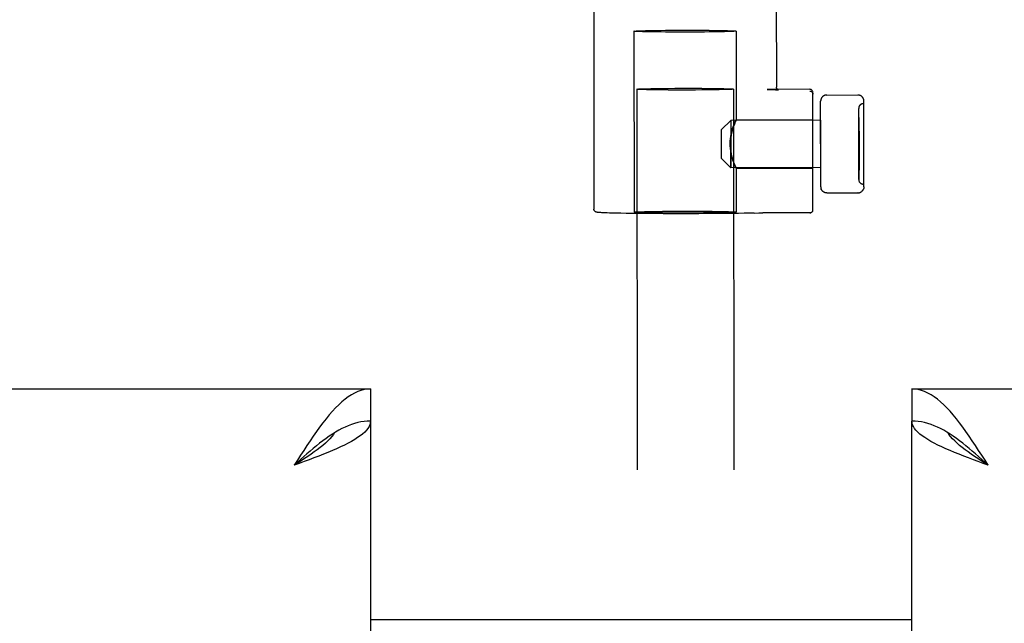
# Model space of a CAD drawing. Header units: inches. Extents: x 0 to 224, y 0 to 145.
# Tile 36 of 62: x 90.47 to 93.65, y 85.08 to 87.03. Entities that reach past the tile are written whole.
import ezdxf

# ---------------------------------------------------------------- set-up
doc = ezdxf.new("R2010")
doc.units = ezdxf.units.IN
doc.header["$LTSCALE"] = 12.302632
doc.header["$MEASUREMENT"] = 0
doc.linetypes.add('HIDDEN', pattern=[0.2, 0.1, -0.1])
doc.layers.get('0').update_dxf_attribs({"linetype": 'CONTINUOUS'})
doc.layers.add('02___PRT_ALL_AXES', color=7, linetype='CONTINUOUS')
doc.layers.add('DEFAULT_2', color=8, linetype='HIDDEN')

msp = doc.modelspace()

# ---------------------------------------------------------------- linework, layer by layer
at = {"color": 3, "linetype": 'Continuous'}
for p, q in [((54.6668, 85.8337), (91.6043, 85.8337)), ((93.3543, 85.8337), (130.2918, 85.8337)), ((91.6043, 85.7297), (91.6043, 23.4377)), ((93.3543, 23.4377), (93.3543, 85.7297))]:
    msp.add_line(p, q, dxfattribs=at)
at = {"color": 7, "linetype": 'Continuous'}
for p, q in [((91.6043, 85.8337), (91.6043, 85.7297)), ((93.3543, 85.8337), (93.3543, 85.7297)), ((91.5015, 85.7003), (91.4913, 85.6943)), ((93.4775, 85.688), (93.4672, 85.6943)), ((91.6043, 85.0887), (93.3543, 85.0887))]:
    msp.add_line(p, q, dxfattribs=at)
at = {"color": 3, "linetype": 'Continuous'}
for points in [[(91.6043, 85.8337), (91.594, 85.8332), (91.5837, 85.8316), (91.5734, 85.829), (91.5632, 85.8253), (91.5529, 85.8206), (91.5426, 85.8149), (91.5324, 85.8083), (91.5221, 85.8007), (91.5118, 85.7922), (91.5015, 85.7828), (91.4913, 85.7725), (91.481, 85.7615), (91.4707, 85.7497), (91.4605, 85.7373)], [(93.5083, 85.7242), (93.498, 85.7373), (93.4878, 85.7497), (93.4775, 85.7615), (93.4672, 85.7725), (93.457, 85.7828), (93.4467, 85.7922), (93.4364, 85.8007), (93.4262, 85.8083), (93.4159, 85.8149), (93.4056, 85.8206), (93.3953, 85.8253), (93.3851, 85.829), (93.3748, 85.8316), (93.3645, 85.8332), (93.3543, 85.8337)], [(91.4605, 85.7373), (91.4502, 85.7242), (91.4399, 85.7105), (91.4297, 85.6962), (91.4194, 85.6815), (91.4091, 85.6664), (91.3988, 85.651), (91.3886, 85.6353), (91.3783, 85.6194), (91.368, 85.6033), (91.3578, 85.5872)], [(91.6043, 85.7297), (91.6037, 85.7238), (91.6021, 85.7178), (91.5995, 85.7119), (91.5959, 85.706), (91.5912, 85.7), (91.5855, 85.6941), (91.5788, 85.6881), (91.5712, 85.6822), (91.5627, 85.6763), (91.5533, 85.6703), (91.5431, 85.6644), (91.5321, 85.6585), (91.5203, 85.6525), (91.5078, 85.6466)], [(93.4638, 85.6406), (93.4507, 85.6466), (93.4382, 85.6525), (93.4265, 85.6585), (93.4154, 85.6644), (93.4052, 85.6703), (93.3958, 85.6763), (93.3873, 85.6822), (93.3797, 85.6881), (93.373, 85.6941), (93.3673, 85.7), (93.3627, 85.706), (93.359, 85.7119), (93.3564, 85.7178), (93.3548, 85.7238), (93.3543, 85.7297)], [(93.6008, 85.5872), (93.5905, 85.6033), (93.5802, 85.6194), (93.5699, 85.6353), (93.5597, 85.651), (93.5494, 85.6664), (93.5391, 85.6815), (93.5289, 85.6962), (93.5186, 85.7105), (93.5083, 85.7242)], [(91.5078, 85.6466), (91.4947, 85.6406), (91.481, 85.6347), (91.4668, 85.6288), (91.4521, 85.6228), (91.437, 85.6169), (91.4216, 85.611), (91.4058, 85.605), (91.3899, 85.5991), (91.3739, 85.5931), (91.3578, 85.5872)], [(93.6008, 85.5872), (93.5846, 85.5931), (93.5686, 85.5991), (93.5527, 85.605), (93.537, 85.611), (93.5215, 85.6169), (93.5064, 85.6228), (93.4917, 85.6288), (93.4775, 85.6347), (93.4638, 85.6406)]]:
    msp.add_lwpolyline(points, dxfattribs=at)
at = {"color": 7, "linetype": 'Continuous'}
for points in [[(91.6043, 85.7297), (91.594, 85.7294), (91.5837, 85.7285), (91.5734, 85.727), (91.5632, 85.7249), (91.5529, 85.7221), (91.5426, 85.7189), (91.5324, 85.715), (91.5221, 85.7106), (91.5118, 85.7057), (91.5015, 85.7003)], [(93.4672, 85.6943), (93.457, 85.7003), (93.4467, 85.7057), (93.4364, 85.7106), (93.4262, 85.715), (93.4159, 85.7189), (93.4056, 85.7221), (93.3953, 85.7249), (93.3851, 85.727), (93.3748, 85.7285), (93.3645, 85.7294), (93.3543, 85.7297)], [(91.4913, 85.6943), (91.481, 85.688), (91.4707, 85.6812), (91.4605, 85.674), (91.4502, 85.6664), (91.4399, 85.6585), (91.4297, 85.6502), (91.4194, 85.6417), (91.4091, 85.633), (91.3988, 85.6241), (91.3886, 85.615), (91.3783, 85.6058), (91.368, 85.5965), (91.3578, 85.5872)], [(91.4884, 85.6926), (91.4847, 85.687), (91.4793, 85.6798), (91.473, 85.6727), (91.4661, 85.6656), (91.4585, 85.6585), (91.4503, 85.6513), (91.4415, 85.6442), (91.4322, 85.6371), (91.4225, 85.63), (91.4123, 85.6228), (91.4018, 85.6157), (91.391, 85.6086), (91.38, 85.6015), (91.3689, 85.5943), (91.3578, 85.5872)], [(93.6008, 85.5872), (93.5896, 85.5943), (93.5785, 85.6015), (93.5675, 85.6086), (93.5567, 85.6157), (93.5462, 85.6228), (93.5361, 85.63), (93.5263, 85.6371), (93.517, 85.6442), (93.5082, 85.6513), (93.5, 85.6585), (93.4924, 85.6656), (93.4855, 85.6727), (93.4793, 85.6798), (93.4738, 85.687), (93.4701, 85.6926)], [(93.6008, 85.5872), (93.5905, 85.5965), (93.5802, 85.6058), (93.5699, 85.615), (93.5597, 85.6241), (93.5494, 85.633), (93.5391, 85.6417), (93.5289, 85.6502), (93.5186, 85.6585), (93.5083, 85.6664), (93.498, 85.674), (93.4878, 85.6812), (93.4775, 85.688)]]:
    msp.add_lwpolyline(points, dxfattribs=at)
at = {"layer": '02___PRT_ALL_AXES', "color": 8, "linetype": 'HIDDEN'}
for p, q in [((92.3258, 87.182), (92.3263, 86.4152)), ((92.9158, 87.1824), (92.9161, 86.8095)), ((93.1971, 86.7557), (93.1991, 86.7557)), ((93.1992, 86.6281), (93.1991, 86.7557)), ((93.1823, 86.5107), (93.1821, 86.7407)), ((93.1822, 86.6278), (93.1821, 86.7407)), ((93.0591, 86.7021), (92.7691, 86.7019)), ((92.7861, 86.7034), (93.0341, 86.7036)), ((93.0342, 86.627), (93.0341, 86.7036)), ((93.0591, 86.7021), (93.0592, 86.627)), ((93.0342, 86.5476), (93.0342, 86.627)), ((93.0592, 86.627), (93.0592, 86.5491)), ((93.1993, 86.4957), (93.1992, 86.6281)), ((93.1822, 86.6236), (93.1823, 86.5107)), ((93.0592, 86.5491), (92.7692, 86.5489)), ((92.7862, 86.5474), (93.0342, 86.5476)), ((93.1973, 86.4957), (93.1993, 86.4957))]:
    msp.add_line(p, q, dxfattribs=at)
for points in [[(92.7861, 86.7034), (92.786, 86.7029), (92.7855, 86.7017), (92.7846, 86.6996), (92.7834, 86.6969), (92.7819, 86.6934), (92.7803, 86.6893), (92.7785, 86.6847), (92.7766, 86.6795), (92.7748, 86.6738), (92.7729, 86.6677), (92.7712, 86.6611), (92.7696, 86.6542), (92.7684, 86.6469), (92.7674, 86.6394), (92.7668, 86.6318), (92.7666, 86.624)], [(92.7666, 86.6268), (92.7668, 86.6346), (92.7674, 86.6423), (92.7684, 86.6497), (92.7697, 86.6569), (92.7712, 86.6637), (92.7729, 86.6701), (92.7748, 86.676), (92.7766, 86.6815), (92.7785, 86.6864), (92.7803, 86.6908), (92.7819, 86.6947), (92.7833, 86.6979), (92.7845, 86.7004), (92.7854, 86.7022), (92.786, 86.7032), (92.7861, 86.7034)], [(92.7862, 86.5474), (92.7861, 86.5479), (92.7856, 86.5492), (92.7847, 86.5512), (92.7835, 86.554), (92.782, 86.5575), (92.7804, 86.5616), (92.7786, 86.5662), (92.7767, 86.5714), (92.7748, 86.5771), (92.773, 86.5832), (92.7712, 86.5897), (92.7697, 86.5967), (92.7684, 86.6039), (92.7674, 86.6115), (92.7668, 86.6191), (92.7666, 86.6268)], [(92.7666, 86.624), (92.7668, 86.6162), (92.7674, 86.6086), (92.7684, 86.6012), (92.7697, 86.594), (92.7712, 86.5872), (92.773, 86.5808), (92.7748, 86.5748), (92.7767, 86.5694), (92.7786, 86.5644), (92.7803, 86.56), (92.782, 86.5562), (92.7834, 86.553), (92.7846, 86.5505), (92.7855, 86.5487), (92.7861, 86.5477), (92.7862, 86.5474)]]:
    msp.add_lwpolyline(points, dxfattribs=at)
for centre, start, end in [((93.1971, 86.7407), 90.0388, 180.0388), ((93.1973, 86.5107), 180.0388, 270.0388)]:
    msp.add_arc(centre, 0.015, start, end, dxfattribs=at)
at = {"layer": 'DEFAULT_2', "color": 8, "linetype": 'HIDDEN'}
for p, q in [((92.4559, 86.9902), (92.4563, 86.4053)), ((92.7859, 86.9904), (92.7861, 86.7034)), ((92.4648, 86.8027), (92.4844, 57.8075)), ((92.496, 86.8044), (92.5106, 86.8047)), ((92.5106, 86.8047), (92.5274, 86.805)), ((92.5274, 86.8005), (92.5106, 86.8007)), ((92.5274, 86.805), (92.5462, 86.8052)), ((92.5462, 86.8002), (92.5274, 86.8005)), ((92.5462, 86.8052), (92.5665, 86.8054)), ((92.5665, 86.8001), (92.5462, 86.8002)), ((92.5665, 86.8054), (92.5879, 86.8056)), ((92.5879, 86.8), (92.5665, 86.8001)), ((92.5879, 86.8056), (92.6099, 86.8056)), ((92.6099, 86.7999), (92.5879, 86.8)), ((92.6099, 86.8056), (92.6322, 86.8056)), ((92.6322, 86.8), (92.6099, 86.7999)), ((92.6322, 86.8056), (92.6543, 86.8056)), ((92.6543, 86.8), (92.6322, 86.8)), ((92.6543, 86.8056), (92.6757, 86.8055)), ((92.6757, 86.8002), (92.6543, 86.8)), ((92.6757, 86.8055), (92.6959, 86.8053)), ((92.6959, 86.8003), (92.6757, 86.8002)), ((92.6959, 86.8053), (92.7147, 86.8051)), ((92.7147, 86.8006), (92.6959, 86.8003)), ((92.7147, 86.8051), (92.7316, 86.8049)), ((92.7316, 86.8009), (92.7147, 86.8006)), ((92.7462, 86.8012), (92.7316, 86.8009)), ((92.7773, 86.8029), (92.7969, 57.8077)), ((92.8864, 86.8022), (92.8863, 86.8022)), ((92.8863, 86.8022), (92.8942, 86.8019)), ((93.0241, 86.8023), (92.8864, 86.8022)), ((92.8942, 86.8019), (92.9006, 86.8017)), ((92.9006, 86.8017), (92.9058, 86.8015)), ((92.9058, 86.8015), (92.9101, 86.8013)), ((93.0343, 86.4129), (93.0341, 86.7923)), ((93.0592, 86.766), (93.0591, 86.7652)), ((93.0591, 86.7653), (93.0591, 86.7644)), ((93.0591, 86.7645), (93.0591, 86.7638)), ((93.0593, 86.4875), (93.0591, 86.7638)), ((93.0593, 86.7667), (93.0592, 86.7659)), ((93.0594, 86.7674), (93.0593, 86.7667)), ((93.0596, 86.7682), (93.0594, 86.7674)), ((93.0597, 86.7689), (93.0596, 86.7681)), ((93.0599, 86.7696), (93.0597, 86.7688)), ((93.0602, 86.7703), (93.0599, 86.7695)), ((93.0604, 86.771), (93.0601, 86.7702)), ((93.0607, 86.7716), (93.0604, 86.7709)), ((93.0667, 86.7796), (93.0662, 86.7792)), ((93.0673, 86.78), (93.0667, 86.7796)), ((93.0679, 86.7805), (93.0673, 86.78)), ((93.0685, 86.7808), (93.0679, 86.7804)), ((93.0691, 86.7812), (93.0685, 86.7808)), ((93.0697, 86.7816), (93.0691, 86.7812)), ((93.0703, 86.7819), (93.0697, 86.7815)), ((93.071, 86.7822), (93.0703, 86.7819)), ((93.0716, 86.7825), (93.0709, 86.7822)), ((93.0723, 86.7827), (93.0716, 86.7824)), ((93.073, 86.7829), (93.0722, 86.7827)), ((93.0736, 86.7831), (93.0729, 86.7829)), ((93.0743, 86.7833), (93.0736, 86.7831)), ((93.075, 86.7835), (93.0743, 86.7833)), ((93.0757, 86.7836), (93.0749, 86.7835)), ((93.0764, 86.7837), (93.0756, 86.7836)), ((93.0771, 86.7838), (93.0763, 86.7837)), ((93.0778, 86.7839), (93.077, 86.7838)), ((93.0785, 86.7839), (93.0777, 86.7839)), ((93.0791, 86.7839), (93.0784, 86.7839)), ((93.0791, 86.7839), (93.1791, 86.784)), ((93.1993, 86.4876), (93.1991, 86.7639)), ((92.7392, 86.6719), (92.7691, 86.7019)), ((92.7691, 86.7019), (92.7692, 86.5489)), ((92.7691, 86.7019), (92.7692, 86.6268)), ((93.1822, 86.6273), (93.1821, 86.7107)), ((93.1821, 86.7107), (93.1831, 86.7107)), ((93.1822, 86.5407), (93.1821, 86.7092)), ((93.1821, 86.7092), (93.1831, 86.7092)), ((93.1831, 86.7107), (93.1832, 86.5422)), ((93.1831, 86.7092), (93.1832, 86.6272)), ((92.7392, 86.6246), (92.7392, 86.6719)), ((93.1822, 86.6582), (93.1822, 86.6648)), ((93.1842, 86.6648), (93.1822, 86.6648)), ((93.1842, 86.6631), (93.1822, 86.6631)), ((93.1822, 86.645), (93.1822, 86.66)), ((93.1822, 86.654), (93.1822, 86.6598)), ((93.1842, 86.6598), (93.1822, 86.6598)), ((93.1842, 86.658), (93.1822, 86.658)), ((93.1842, 86.6648), (93.1842, 86.6281)), ((93.1822, 86.6434), (93.1822, 86.6558)), ((93.1822, 86.6284), (93.1822, 86.6467)), ((93.1822, 86.6341), (93.1822, 86.6451)), ((93.1822, 86.6305), (93.1822, 86.6359)), ((93.1822, 86.6322), (93.1842, 86.6322)), ((93.1822, 86.6305), (93.1842, 86.6305)), ((93.1822, 86.6206), (93.1822, 86.6302)), ((93.1822, 86.6302), (93.1842, 86.6302)), ((93.1822, 86.6298), (93.1842, 86.6298)), ((93.1822, 86.6284), (93.1842, 86.6284)), ((93.1822, 86.6281), (93.1842, 86.6281)), ((93.1822, 86.6198), (93.1822, 86.6277)), ((93.1842, 86.6277), (93.1822, 86.6277)), ((93.1842, 86.626), (93.1822, 86.626)), ((93.1842, 86.6359), (93.1842, 86.6305)), ((93.1842, 86.6298), (93.1842, 86.6194)), ((93.1842, 86.6277), (93.1842, 86.5832)), ((92.7392, 86.5789), (92.7392, 86.6246)), ((92.7692, 86.5489), (92.7692, 86.624)), ((93.1822, 86.6242), (93.1822, 86.5422)), ((93.1822, 86.5911), (93.1822, 86.6224)), ((93.1822, 86.5862), (93.1822, 86.6216)), ((93.1822, 86.5959), (93.1822, 86.5979)), ((93.1842, 86.5979), (93.1822, 86.5979)), ((93.1822, 86.5883), (93.1822, 86.5951)), ((93.1832, 86.6242), (93.1832, 86.5407)), ((92.7392, 86.5789), (92.7692, 86.5489)), ((93.1822, 86.59), (93.1842, 86.59)), ((93.1822, 86.5883), (93.1842, 86.5883)), ((93.1822, 86.585), (93.1842, 86.585)), ((93.1822, 86.5841), (93.1842, 86.5841)), ((93.1822, 86.5832), (93.1842, 86.5832)), ((92.7862, 86.5475), (92.7863, 86.4055)), ((93.1822, 86.5422), (93.1832, 86.5422)), ((93.1822, 86.5407), (93.1832, 86.5407)), ((93.0593, 86.4869), (93.0593, 86.4875)), ((93.0593, 86.4867), (93.0593, 86.4869)), ((93.0593, 86.4868), (93.0593, 86.486)), ((93.0593, 86.486), (93.0594, 86.4853)), ((93.0594, 86.4853), (93.0595, 86.4845)), ((93.0595, 86.4846), (93.0596, 86.4838)), ((93.0596, 86.4838), (93.0598, 86.4831)), ((93.0598, 86.4831), (93.0599, 86.4824)), ((93.0599, 86.4824), (93.0601, 86.4817)), ((93.0601, 86.4817), (93.0604, 86.481)), ((93.0603, 86.481), (93.0606, 86.4803)), ((93.0606, 86.4803), (93.0609, 86.4796)), ((93.067, 86.4716), (93.0664, 86.4721)), ((93.0675, 86.4712), (93.0669, 86.4717)), ((93.0681, 86.4708), (93.0675, 86.4712)), ((93.0687, 86.4704), (93.0681, 86.4708)), ((93.0693, 86.47), (93.0687, 86.4704)), ((93.0699, 86.4697), (93.0693, 86.4701)), ((93.0706, 86.4694), (93.0699, 86.4697)), ((93.0712, 86.4691), (93.0705, 86.4694)), ((93.0718, 86.4688), (93.0712, 86.4691)), ((93.0725, 86.4686), (93.0718, 86.4688)), ((93.0732, 86.4683), (93.0725, 86.4686)), ((93.0738, 86.4681), (93.0731, 86.4683)), ((93.0745, 86.4679), (93.0738, 86.4681)), ((93.0752, 86.4678), (93.0745, 86.468)), ((93.0759, 86.4677), (93.0751, 86.4678)), ((93.0766, 86.4675), (93.0758, 86.4677)), ((93.0773, 86.4675), (93.0765, 86.4676)), ((93.078, 86.4674), (93.0772, 86.4675)), ((93.0787, 86.4674), (93.0779, 86.4674)), ((93.0793, 86.4674), (93.0786, 86.4674)), ((93.0793, 86.4674), (93.1793, 86.4674)), ((93.18, 86.4674), (93.1793, 86.4674)), ((93.1799, 86.4674), (93.1807, 86.4675)), ((93.1806, 86.4675), (93.1814, 86.4675)), ((93.1813, 86.4675), (93.1821, 86.4676)), ((93.182, 86.4676), (93.1828, 86.4677)), ((93.1827, 86.4677), (93.1834, 86.4679)), ((93.1834, 86.4679), (93.1841, 86.468)), ((93.1841, 86.468), (93.1848, 86.4682)), ((93.1847, 86.4682), (93.1855, 86.4684)), ((93.1854, 86.4684), (93.1861, 86.4686)), ((93.1861, 86.4686), (93.1868, 86.4689)), ((93.1867, 86.4689), (93.1874, 86.4692)), ((93.1874, 86.4692), (93.1881, 86.4695)), ((93.188, 86.4695), (93.1887, 86.4698)), ((93.1887, 86.4698), (93.1893, 86.4701)), ((93.1893, 86.4701), (93.1899, 86.4705)), ((93.1899, 86.4705), (93.1905, 86.4709)), ((93.1905, 86.4709), (93.1911, 86.4713)), ((93.1911, 86.4713), (93.1916, 86.4717)), ((93.196, 86.4765), (93.1956, 86.4759)), ((93.198, 86.4804), (93.1977, 86.4797)), ((93.1982, 86.4811), (93.198, 86.4804)), ((93.1984, 86.4818), (93.1982, 86.4811)), ((93.1986, 86.4825), (93.1984, 86.4818)), ((93.1988, 86.4832), (93.1986, 86.4825)), ((93.199, 86.4839), (93.1988, 86.4832)), ((93.1991, 86.4847), (93.1989, 86.4839)), ((93.1992, 86.4854), (93.1991, 86.4846)), ((93.1993, 86.4869), (93.1992, 86.4861)), ((93.1992, 86.4862), (93.1992, 86.4854)), ((93.1993, 86.4875), (93.1993, 86.487)), ((93.1993, 86.487), (93.1993, 86.4868)), ((92.3524, 86.4034), (92.3488, 86.4036)), ((92.3568, 86.4032), (92.3524, 86.4034)), ((92.3622, 86.403), (92.3568, 86.4032)), ((92.3688, 86.4028), (92.3622, 86.403)), ((92.3768, 86.4025), (92.3688, 86.4028)), ((92.8443, 86.4023), (92.8596, 86.4027)), ((92.8596, 86.4027), (92.8631, 86.4027)), ((92.8631, 86.4027), (92.8674, 86.4028)), ((92.8674, 86.4028), (92.8721, 86.4028)), ((93.0243, 86.4029), (92.8721, 86.4028)), ((93.0332, 86.4083), (93.0324, 86.407)), ((93.0332, 86.4083), (93.0338, 86.4098)), ((93.0338, 86.4098), (93.0342, 86.4113)), ((93.0342, 86.4113), (93.0343, 86.4123)), ((93.0343, 86.4129), (93.0343, 86.4123)), ((92.3866, 86.4023), (92.3768, 86.4025)), ((92.3986, 86.402), (92.3866, 86.4023)), ((92.4132, 86.4017), (92.3986, 86.402)), ((92.431, 86.4014), (92.4132, 86.4017)), ((92.4527, 86.4011), (92.431, 86.4014)), ((92.4791, 86.4008), (92.4527, 86.4011)), ((92.5111, 86.4005), (92.4791, 86.4008))]:
    msp.add_line(p, q, dxfattribs=at)
for points in [[(92.4559, 86.9902), (92.4567, 86.9904), (92.4591, 86.9907), (92.4631, 86.991), (92.4685, 86.9913), (92.4754, 86.9916), (92.4837, 86.9918), (92.4934, 86.9921), (92.5043, 86.9923), (92.5163, 86.9925), (92.5293, 86.9927), (92.5432, 86.9929), (92.5578, 86.993), (92.573, 86.9931), (92.5888, 86.9932), (92.6047, 86.9932), (92.6209, 86.9933)], [(92.6209, 86.9873), (92.6047, 86.9873), (92.5888, 86.9873), (92.573, 86.9874), (92.5578, 86.9874), (92.5432, 86.9876), (92.5293, 86.9877), (92.5163, 86.9879), (92.5043, 86.9881), (92.4934, 86.9883), (92.4837, 86.9885), (92.4754, 86.9887), (92.4685, 86.989), (92.4631, 86.9893), (92.4591, 86.9896), (92.4567, 86.9899), (92.4559, 86.9902)], [(92.6209, 86.9933), (92.6372, 86.9933), (92.6531, 86.9932), (92.6688, 86.9932), (92.6841, 86.9931), (92.6987, 86.993), (92.7126, 86.9928), (92.7256, 86.9927), (92.7376, 86.9925), (92.7485, 86.9923), (92.7581, 86.992), (92.7665, 86.9918), (92.7734, 86.9915), (92.7788, 86.9912), (92.7828, 86.991), (92.7851, 86.9907), (92.7859, 86.9904)], [(92.7859, 86.9904), (92.7851, 86.9901), (92.7828, 86.9898), (92.7788, 86.9895), (92.7734, 86.9892), (92.7665, 86.9889), (92.7581, 86.9887), (92.7485, 86.9884), (92.7376, 86.9882), (92.7256, 86.988), (92.7126, 86.9878), (92.6987, 86.9877), (92.6841, 86.9875), (92.6688, 86.9874), (92.6531, 86.9873), (92.6372, 86.9873), (92.6209, 86.9873)], [(92.4648, 86.8027), (92.4652, 86.8029), (92.4664, 86.8031), (92.4684, 86.8033), (92.4711, 86.8035), (92.4747, 86.8037), (92.4789, 86.8039), (92.4839, 86.8041), (92.4896, 86.8042), (92.496, 86.8044)], [(92.5106, 86.8007), (92.496, 86.801), (92.4896, 86.8012), (92.4839, 86.8013), (92.4789, 86.8015), (92.4747, 86.8017), (92.4711, 86.8019), (92.4684, 86.8021), (92.4664, 86.8023), (92.4652, 86.8025), (92.4648, 86.8027)], [(92.7316, 86.8049), (92.7462, 86.8046), (92.7525, 86.8044), (92.7582, 86.8043), (92.7632, 86.8041), (92.7675, 86.8039), (92.771, 86.8037), (92.7737, 86.8035), (92.7757, 86.8033), (92.7769, 86.8031), (92.7773, 86.8029)], [(92.7773, 86.8029), (92.7769, 86.8027), (92.7757, 86.8025), (92.7737, 86.8023), (92.771, 86.8021), (92.7675, 86.8019), (92.7632, 86.8017), (92.7582, 86.8015), (92.7525, 86.8013), (92.7462, 86.8012)], [(92.9101, 86.8013), (92.9135, 86.8011), (92.9149, 86.801), (92.9162, 86.8009), (92.9173, 86.8008), (92.9183, 86.8007), (92.9192, 86.8006), (92.9199, 86.8006), (92.9206, 86.8005), (92.9212, 86.8004), (92.9217, 86.8004), (92.922, 86.8003), (92.9224, 86.8003), (92.9226, 86.8002), (92.9227, 86.8002)], [(92.9227, 86.8002), (92.9228, 86.8002), (92.9229, 86.8002), (92.9229, 86.8002), (92.9228, 86.8002), (92.9226, 86.8003), (92.9223, 86.8004), (92.9219, 86.8005), (92.9214, 86.8008), (92.9207, 86.8011), (92.9199, 86.8017), (92.919, 86.8024), (92.9182, 86.8034), (92.9174, 86.8046), (92.9167, 86.806), (92.9162, 86.8077), (92.9161, 86.8095)], [(93.0341, 86.7923), (93.034, 86.7938), (93.0336, 86.7953), (93.033, 86.7968), (93.0322, 86.7981), (93.0312, 86.7993), (93.03, 86.8003), (93.0287, 86.8012), (93.0272, 86.8018), (93.0257, 86.8022), (93.0241, 86.8023)], [(93.0241, 86.7968), (93.0256, 86.7967), (93.0272, 86.7963), (93.0286, 86.7957), (93.03, 86.7949), (93.0312, 86.7939), (93.0322, 86.7927), (93.033, 86.7913), (93.0336, 86.7899), (93.034, 86.7884), (93.0341, 86.7868)], [(93.0637, 86.7766), (93.0632, 86.776), (93.0628, 86.7754), (93.0624, 86.7748), (93.062, 86.7742), (93.0616, 86.7736), (93.0613, 86.7729), (93.061, 86.7723), (93.0607, 86.7716)], [(93.0662, 86.7791), (93.0656, 86.7787), (93.0651, 86.7782), (93.0646, 86.7777), (93.0641, 86.7771), (93.0637, 86.7766), (93.0632, 86.776), (93.0628, 86.7754)], [(93.1991, 86.7639), (93.1991, 86.7645), (93.199, 86.7653), (93.199, 86.766), (93.1989, 86.7668), (93.1988, 86.7675), (93.1986, 86.7682), (93.1985, 86.7689), (93.1983, 86.7696), (93.198, 86.7703), (93.1978, 86.771), (93.1975, 86.7717), (93.1972, 86.7724), (93.1969, 86.773), (93.1965, 86.7737), (93.1962, 86.7743), (93.1958, 86.7749), (93.1954, 86.7755), (93.1949, 86.7761), (93.1945, 86.7767), (93.194, 86.7772), (93.1935, 86.7778), (93.193, 86.7783), (93.1925, 86.7788), (93.192, 86.7792), (93.1914, 86.7797), (93.1909, 86.7801), (93.1903, 86.7805), (93.1897, 86.7809), (93.1891, 86.7813), (93.1884, 86.7816), (93.1878, 86.782), (93.1872, 86.7823), (93.1865, 86.7825), (93.1859, 86.7828), (93.1852, 86.783), (93.1845, 86.7832), (93.1838, 86.7834), (93.1832, 86.7836), (93.1825, 86.7837), (93.1818, 86.7838), (93.1811, 86.7839), (93.1804, 86.7839), (93.1797, 86.784), (93.1791, 86.784)], [(93.063, 86.4758), (93.0626, 86.4764), (93.0622, 86.477), (93.0618, 86.4776), (93.0615, 86.4783), (93.0612, 86.4789), (93.0609, 86.4796)], [(93.0626, 86.4764), (93.063, 86.4758), (93.0634, 86.4752), (93.0639, 86.4747), (93.0643, 86.4741), (93.0648, 86.4736), (93.0653, 86.4731), (93.0659, 86.4726), (93.0664, 86.4721)], [(93.1947, 86.4747), (93.1942, 86.4742), (93.1938, 86.4737), (93.1933, 86.4732), (93.1927, 86.4727), (93.1922, 86.4722), (93.1917, 86.4717)], [(93.1942, 86.4742), (93.1947, 86.4747), (93.1952, 86.4753), (93.1956, 86.4759), (93.196, 86.4765), (93.1964, 86.4771), (93.1967, 86.4777), (93.1971, 86.4784), (93.1974, 86.479), (93.1977, 86.4797)], [(92.3488, 86.4036), (92.3458, 86.4038), (92.3446, 86.4039), (92.3434, 86.404), (92.3424, 86.4041), (92.3415, 86.4041), (92.3406, 86.4042), (92.3398, 86.4043), (92.3391, 86.4044), (92.3385, 86.4044), (92.3379, 86.4045), (92.3374, 86.4046), (92.3368, 86.4047), (92.3364, 86.4047), (92.3359, 86.4048), (92.3355, 86.4049), (92.335, 86.405), (92.3346, 86.4051), (92.3341, 86.4052), (92.3336, 86.4054), (92.3331, 86.4056), (92.3325, 86.4058), (92.3319, 86.4061), (92.3311, 86.4066), (92.3302, 86.4072), (92.3293, 86.408), (92.3284, 86.409), (92.3277, 86.4101), (92.327, 86.4115), (92.3265, 86.4132), (92.3263, 86.4152)], [(92.4563, 86.4053), (92.457, 86.4055), (92.4592, 86.4058), (92.4626, 86.4061), (92.4675, 86.4063), (92.4736, 86.4066), (92.4811, 86.4068), (92.4897, 86.4071), (92.4994, 86.4073), (92.5102, 86.4075), (92.5219, 86.4077), (92.5345, 86.4079), (92.5478, 86.408), (92.5617, 86.4081), (92.5762, 86.4082), (92.591, 86.4083), (92.606, 86.4083), (92.6213, 86.4084)], [(92.6213, 86.4024), (92.606, 86.4024), (92.591, 86.4024), (92.5762, 86.4024), (92.5617, 86.4025), (92.5478, 86.4026), (92.5345, 86.4027), (92.5219, 86.4029), (92.5102, 86.4031), (92.4994, 86.4033), (92.4897, 86.4035), (92.4811, 86.4037), (92.4736, 86.4039), (92.4675, 86.4042), (92.4626, 86.4044), (92.4592, 86.4047), (92.457, 86.405), (92.4563, 86.4053)], [(92.6213, 86.4084), (92.6366, 86.4084), (92.6517, 86.4083), (92.6665, 86.4083), (92.6809, 86.4082), (92.6949, 86.4081), (92.7082, 86.408), (92.7208, 86.4078), (92.7325, 86.4077), (92.7433, 86.4075), (92.753, 86.4073), (92.7616, 86.407), (92.769, 86.4068), (92.7752, 86.4066), (92.78, 86.4063), (92.7835, 86.406), (92.7856, 86.4058), (92.7863, 86.4055)], [(92.7863, 86.4055), (92.7856, 86.4052), (92.7835, 86.4049), (92.78, 86.4046), (92.7752, 86.4044), (92.769, 86.4041), (92.7616, 86.4039), (92.753, 86.4036), (92.7433, 86.4034), (92.7325, 86.4032), (92.7208, 86.403), (92.7082, 86.4029), (92.6949, 86.4027), (92.6809, 86.4026), (92.6665, 86.4025), (92.6517, 86.4024), (92.6366, 86.4024), (92.6213, 86.4024)], [(93.0324, 86.407), (93.0314, 86.4058), (93.0302, 86.4048), (93.0288, 86.404), (93.0274, 86.4034), (93.0259, 86.403), (93.0243, 86.4029)], [(93.0243, 86.4029), (93.026, 86.403), (93.0275, 86.4034), (93.0289, 86.404), (93.0303, 86.4048), (93.0314, 86.4058)], [(92.8443, 86.4023), (92.8288, 86.4019), (92.812, 86.4016), (92.7939, 86.4013), (92.7746, 86.4011), (92.7543, 86.4009), (92.7331, 86.4007), (92.7111, 86.4005), (92.6885, 86.4004), (92.6655, 86.4003), (92.6422, 86.4002), (92.6187, 86.4002), (92.5951, 86.4002), (92.572, 86.4002), (92.5501, 86.4003), (92.5296, 86.4004), (92.5111, 86.4005)]]:
    msp.add_lwpolyline(points, dxfattribs=at)

doc.saveas('drawing.dxf')
